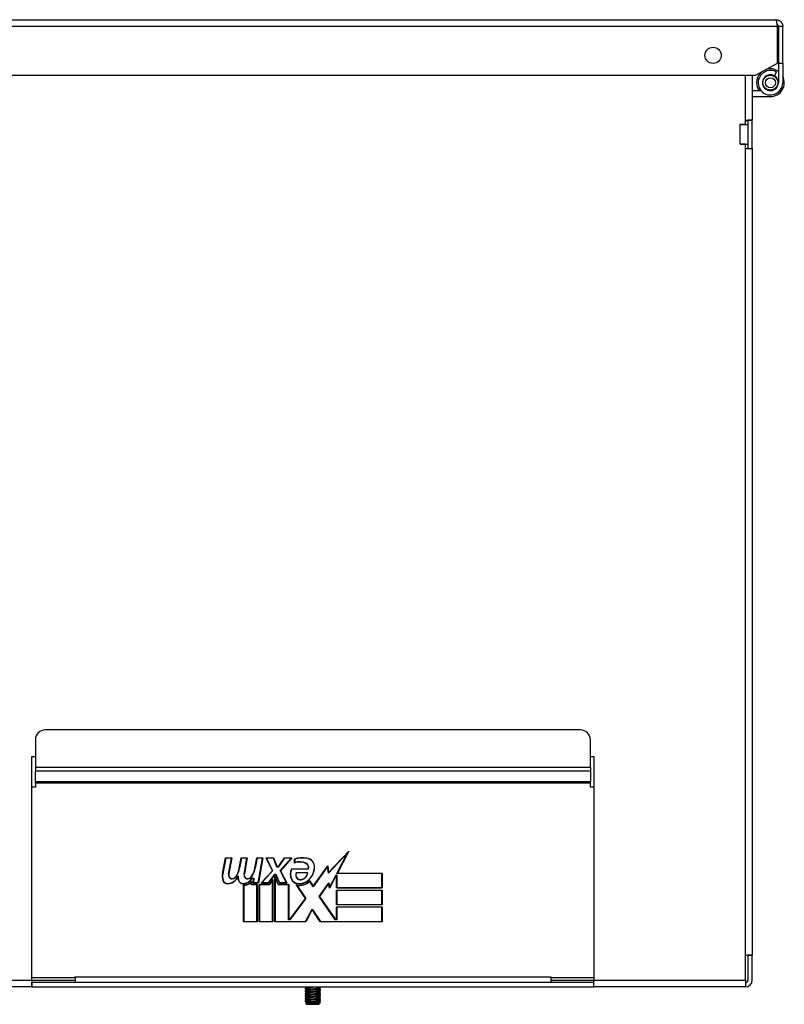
# Model space of a CAD drawing. Header units: inches. Extents: x 12 to 224, y 18 to 129.
# Tile 8 of 16: x 32.87 to 42.52, y 115.96 to 128.37. Entities that reach past the tile are written whole.
import ezdxf

# ---------------------------------------------------------------- set-up
doc = ezdxf.new("R2010")
doc.units = ezdxf.units.IN
doc.header["$MEASUREMENT"] = 0
doc.layers.add('Visible Edges(ANSI)', color=7, linetype='Continuous', lineweight=25)
doc.layers.add('Visible Tangent Edges(ANSI)', color=7, linetype='Continuous', lineweight=25)

msp = doc.modelspace()

# ---------------------------------------------------------------- linework, layer by layer
at = {"layer": 'Visible Edges(ANSI)'}
for p, q in [((27.145, 128.371), (42.409, 128.371)), ((42.43, 127.824), (42.43, 128.285)), ((42.44, 128.285), (42.44, 127.823)), ((42.495, 128.285), (42.44, 128.285)), ((42.495, 127.823), (42.495, 128.285)), ((42.153, 127.671), (42.43, 127.824)), ((42.44, 127.823), (42.44, 127.576)), ((42.44, 127.823), (42.495, 127.823)), ((42.495, 127.823), (42.495, 127.576)), ((27.27, 127.671), (42.153, 127.671)), ((42.026, 127.052), (42.026, 127.671)), ((42.112, 127.671), (42.112, 127.106)), ((42.39, 127.663), (42.418, 127.711)), ((42.206, 127.499), (42.189, 127.489)), ((42.112, 127.476), (42.222, 127.476)), ((42.112, 127.401), (42.34, 127.401)), ((41.959, 127.051), (41.959, 127.052)), ((41.959, 127.052), (42.026, 127.052)), ((41.959, 127.051), (41.959, 127.051)), ((41.959, 127.051), (42.057, 127.051)), ((42.026, 127.106), (42.112, 127.106)), ((42.026, 127.101), (42.057, 127.101)), ((42.057, 127.106), (42.057, 126.747)), ((42.057, 127.106), (42.057, 127.106)), ((42.112, 127.106), (42.057, 127.106)), ((42.112, 126.747), (42.112, 127.106)), ((42.112, 127.106), (42.112, 127.106)), ((42.026, 126.801), (41.959, 126.801)), ((41.959, 126.801), (41.959, 126.801)), ((41.959, 126.801), (41.959, 126.801)), ((41.959, 126.801), (42.057, 126.801)), ((42.026, 116.262), (42.026, 126.801)), ((42.026, 126.746), (42.112, 126.746)), ((42.057, 126.746), (42.057, 126.747)), ((42.057, 126.747), (42.112, 126.747)), ((42.112, 126.747), (42.112, 126.746)), ((42.112, 126.746), (42.112, 116.575)), ((39.944, 119.416), (33.194, 119.416)), ((33.069, 119.291), (33.069, 118.945)), ((40.069, 118.945), (40.069, 119.291)), ((33.025, 116.262), (33.025, 119.082)), ((33.025, 119.082), (33.069, 119.082)), ((40.069, 119.082), (40.112, 119.082)), ((40.112, 119.082), (40.112, 116.262)), ((33.069, 118.945), (33.069, 118.895)), ((40.069, 118.945), (40.069, 118.895)), ((33.069, 118.765), (33.069, 118.895)), ((40.069, 118.895), (40.069, 118.765)), ((33.069, 118.694), (33.025, 118.694)), ((33.069, 118.744), (33.069, 118.765)), ((33.069, 118.744), (33.069, 118.694)), ((40.069, 118.744), (40.069, 118.765)), ((40.069, 118.694), (40.069, 118.744)), ((40.112, 118.694), (40.069, 118.694)), ((37.008, 117.868), (36.765, 117.611)), ((36.767, 117.619), (37.023, 117.888)), ((36.872, 117.606), (37.008, 117.868)), ((37.023, 117.888), (36.878, 117.61)), ((35.429, 117.604), (35.468, 117.804)), ((35.471, 117.801), (35.433, 117.603)), ((35.468, 117.804), (35.545, 117.804)), ((35.541, 117.801), (35.471, 117.801)), ((35.506, 117.603), (35.541, 117.801)), ((35.545, 117.804), (35.51, 117.603)), ((35.641, 117.673), (35.664, 117.804)), ((35.667, 117.801), (35.644, 117.672)), ((35.664, 117.804), (35.741, 117.804)), ((35.737, 117.801), (35.667, 117.801)), ((35.702, 117.603), (35.737, 117.801)), ((35.741, 117.804), (35.706, 117.603)), ((35.839, 117.673), (35.862, 117.804)), ((35.865, 117.801), (35.842, 117.672)), ((35.862, 117.804), (35.939, 117.804)), ((35.935, 117.801), (35.865, 117.801)), ((35.88, 117.489), (35.935, 117.801)), ((35.939, 117.804), (35.883, 117.486)), ((35.979, 117.804), (36.074, 117.804)), ((36.058, 117.64), (35.979, 117.804)), ((36.071, 117.801), (35.985, 117.801)), ((35.985, 117.801), (36.062, 117.64)), ((36.115, 117.687), (36.071, 117.801)), ((36.074, 117.804), (36.117, 117.69)), ((36.117, 117.69), (36.131, 117.69)), ((36.131, 117.69), (36.21, 117.804)), ((36.212, 117.801), (36.133, 117.687)), ((36.157, 117.642), (36.297, 117.801)), ((36.305, 117.804), (36.161, 117.641)), ((36.21, 117.804), (36.305, 117.804)), ((36.297, 117.801), (36.212, 117.801)), ((36.336, 117.736), (36.336, 117.788)), ((36.34, 117.786), (36.34, 117.741)), ((36.572, 117.444), (36.756, 117.701)), ((36.753, 117.692), (36.572, 117.438)), ((36.765, 117.611), (36.753, 117.692)), ((36.756, 117.701), (36.767, 117.619)), ((35.916, 117.486), (36.058, 117.64)), ((36.062, 117.64), (35.924, 117.489)), ((36.01, 117.489), (36.088, 117.596)), ((36.089, 117.593), (36.012, 117.486)), ((36.088, 117.596), (36.104, 117.596)), ((36.102, 117.593), (36.089, 117.593)), ((36.089, 117.572), (36.133, 117.469)), ((36.089, 116.997), (36.089, 117.572)), ((36.147, 117.486), (36.102, 117.593)), ((36.104, 117.596), (36.149, 117.489)), ((36.133, 117.687), (36.115, 117.687)), ((36.236, 117.489), (36.157, 117.642)), ((36.161, 117.641), (36.242, 117.486)), ((36.298, 117.666), (36.511, 117.666)), ((36.514, 117.662), (36.3, 117.662)), ((36.36, 117.617), (36.506, 117.617)), ((36.502, 117.613), (36.362, 117.613)), ((36.865, 117.584), (36.779, 117.419)), ((36.78, 117.43), (36.862, 117.587)), ((36.862, 117.587), (36.872, 117.587)), ((36.868, 117.584), (36.865, 117.584)), ((36.868, 117.423), (36.868, 117.584)), ((37.44, 117.606), (36.872, 117.606)), ((36.872, 117.587), (36.872, 117.426)), ((36.878, 117.61), (37.444, 117.61)), ((37.44, 117.426), (37.44, 117.606)), ((37.444, 117.61), (37.444, 117.423)), ((35.694, 116.997), (35.694, 117.461)), ((35.697, 117.458), (35.697, 117.001)), ((35.792, 117.465), (35.794, 117.496)), ((35.864, 117.465), (35.792, 117.465)), ((35.799, 117.505), (35.795, 117.469)), ((35.795, 117.469), (35.867, 117.469)), ((35.802, 117.545), (35.825, 117.545)), ((35.821, 117.542), (35.804, 117.542)), ((35.816, 117.486), (35.821, 117.542)), ((35.883, 117.486), (35.816, 117.486)), ((35.825, 117.545), (35.82, 117.489)), ((35.82, 117.489), (35.88, 117.489)), ((35.864, 117.001), (35.864, 117.465)), ((35.867, 117.469), (35.867, 116.997)), ((35.892, 117.469), (36.021, 117.469)), ((35.892, 116.997), (35.892, 117.469)), ((36.023, 117.465), (35.895, 117.465)), ((35.895, 117.465), (35.895, 117.001)), ((36.012, 117.486), (35.916, 117.486)), ((35.924, 117.489), (36.01, 117.489)), ((36.021, 117.469), (36.065, 117.529)), ((36.061, 117.519), (36.023, 117.465)), ((36.061, 117.001), (36.061, 117.519)), ((36.065, 117.529), (36.065, 116.997)), ((36.131, 117.465), (36.093, 117.555)), ((36.093, 117.555), (36.093, 117.001)), ((36.261, 117.465), (36.131, 117.465)), ((36.133, 117.469), (36.264, 117.469)), ((36.242, 117.486), (36.147, 117.486)), ((36.149, 117.489), (36.236, 117.489)), ((36.261, 117.02), (36.261, 117.465)), ((36.264, 117.469), (36.264, 117.024)), ((36.478, 117.29), (36.357, 117.465)), ((36.365, 117.459), (36.482, 117.29)), ((36.572, 117.438), (36.531, 117.506)), ((36.532, 117.512), (36.572, 117.444)), ((36.649, 117.314), (36.769, 117.487)), ((36.768, 117.478), (36.653, 117.314)), ((36.779, 117.419), (36.768, 117.478)), ((36.769, 117.487), (36.78, 117.43)), ((37.444, 117.423), (36.868, 117.423)), ((36.868, 117.396), (37.444, 117.396)), ((36.868, 117.209), (36.868, 117.396)), ((36.872, 117.426), (37.44, 117.426)), ((37.44, 117.393), (36.872, 117.393)), ((36.872, 117.393), (36.872, 117.213)), ((37.44, 117.213), (37.44, 117.393)), ((37.444, 117.396), (37.444, 117.209)), ((36.279, 117.024), (36.478, 117.29)), ((36.482, 117.29), (36.28, 117.02)), ((36.851, 117.02), (36.649, 117.314)), ((36.653, 117.314), (36.853, 117.024)), ((37.444, 117.209), (36.868, 117.209)), ((36.872, 117.213), (37.44, 117.213)), ((36.478, 117.001), (36.56, 117.156)), ((36.561, 117.15), (36.48, 116.997)), ((36.56, 117.156), (36.665, 117.001)), ((36.663, 116.997), (36.561, 117.15)), ((36.868, 117.185), (37.444, 117.185)), ((36.868, 117.024), (36.868, 117.185)), ((37.44, 117.181), (36.872, 117.181)), ((36.872, 117.181), (36.872, 117.02)), ((37.44, 117.001), (37.44, 117.181)), ((37.444, 117.185), (37.444, 116.997)), ((35.867, 116.997), (35.694, 116.997)), ((35.697, 117.001), (35.864, 117.001)), ((36.065, 116.997), (35.892, 116.997)), ((35.895, 117.001), (36.061, 117.001)), ((36.48, 116.997), (36.089, 116.997)), ((36.093, 117.001), (36.478, 117.001)), ((36.28, 117.02), (36.261, 117.02)), ((36.264, 117.024), (36.279, 117.024)), ((37.444, 116.997), (36.663, 116.997)), ((36.665, 117.001), (37.44, 117.001)), ((36.872, 117.02), (36.851, 117.02)), ((36.853, 117.024), (36.868, 117.024)), ((42.026, 116.575), (42.112, 116.575)), ((42.057, 116.575), (42.057, 116.262)), ((42.057, 116.575), (42.057, 116.575)), ((42.112, 116.575), (42.057, 116.575)), ((42.112, 116.262), (42.112, 116.575)), ((42.112, 116.575), (42.112, 116.575)), ((33.025, 116.293), (33.568, 116.293)), ((33.025, 116.262), (33.025, 116.176)), ((33.025, 116.231), (33.025, 116.231)), ((33.025, 116.176), (33.025, 116.231)), ((40.112, 116.231), (33.025, 116.231)), ((33.568, 116.293), (33.568, 116.302)), ((33.568, 116.302), (33.569, 116.302)), ((33.569, 116.302), (33.569, 116.231)), ((39.569, 116.302), (39.57, 116.302)), ((39.569, 116.302), (39.569, 116.231)), ((39.57, 116.302), (39.57, 116.293)), ((39.57, 116.293), (40.112, 116.293)), ((40.112, 116.176), (40.112, 116.262)), ((40.112, 116.231), (40.112, 116.231)), ((40.112, 116.176), (40.112, 116.231)), ((42.026, 116.262), (42.026, 116.231)), ((42.026, 116.231), (42.026, 116.176)), ((33.025, 116.176), (21.2, 116.176)), ((33.025, 116.176), (33.025, 116.176)), ((33.025, 116.176), (40.112, 116.176)), ((36.477, 116.16), (36.486, 116.169)), ((36.477, 116.148), (36.477, 116.16)), ((36.477, 116.128), (36.486, 116.138)), ((36.477, 116.117), (36.477, 116.128)), ((36.477, 116.097), (36.486, 116.106)), ((36.477, 116.085), (36.477, 116.097)), ((36.486, 116.137), (36.478, 116.146)), ((36.486, 116.106), (36.478, 116.114)), ((36.486, 116.074), (36.478, 116.083)), ((36.486, 116.169), (36.479, 116.176)), ((36.661, 116.162), (36.651, 116.153)), ((36.661, 116.131), (36.651, 116.121)), ((36.661, 116.099), (36.651, 116.09)), ((36.652, 116.153), (36.66, 116.145)), ((36.652, 116.122), (36.66, 116.114)), ((36.652, 116.09), (36.66, 116.082)), ((36.661, 116.163), (36.661, 116.174)), ((36.661, 116.131), (36.661, 116.143)), ((36.661, 116.1), (36.661, 116.111)), ((36.661, 116.068), (36.661, 116.08)), ((42.026, 116.176), (40.112, 116.176)), ((40.112, 116.176), (40.112, 116.176)), ((36.477, 116.065), (36.486, 116.075)), ((36.477, 116.054), (36.477, 116.065)), ((36.477, 116.034), (36.486, 116.043)), ((36.477, 116.022), (36.477, 116.034)), ((36.477, 116.002), (36.486, 116.012)), ((36.477, 115.991), (36.477, 116.002)), ((36.486, 116.043), (36.478, 116.051)), ((36.486, 116.011), (36.478, 116.02)), ((36.486, 115.98), (36.478, 115.988)), ((36.48, 115.973), (36.486, 115.98)), ((36.496, 115.956), (36.48, 115.973)), ((36.498, 115.956), (36.496, 115.956)), ((36.512, 115.956), (36.498, 115.956)), ((36.626, 115.956), (36.512, 115.956)), ((36.522, 115.976), (36.639, 115.976)), ((36.64, 115.956), (36.626, 115.956)), ((36.639, 115.976), (36.66, 115.976)), ((36.641, 115.956), (36.64, 115.956)), ((36.641, 115.956), (36.661, 115.976)), ((36.661, 116.068), (36.651, 116.058)), ((36.661, 116.036), (36.651, 116.027)), ((36.661, 116.005), (36.651, 115.995)), ((36.652, 116.059), (36.66, 116.051)), ((36.652, 116.027), (36.66, 116.019)), ((36.652, 115.996), (36.66, 115.988)), ((36.66, 115.976), (36.661, 115.976)), ((36.661, 116.037), (36.661, 116.048)), ((36.661, 116.005), (36.661, 116.017)), ((36.661, 115.976), (36.661, 115.985))]:
    msp.add_line(p, q, dxfattribs=at)
at = {"layer": 'Visible Edges(ANSI)', "flags": 128}
for points in [[(42.43, 128.285), (42.43, 128.29), (42.429, 128.296), (42.428, 128.302), (42.427, 128.307), (42.426, 128.312), (42.425, 128.318), (42.424, 128.323), (42.423, 128.328), (42.423, 128.333), (42.422, 128.337), (42.421, 128.342), (42.42, 128.346), (42.419, 128.349), (42.418, 128.353), (42.417, 128.356), (42.416, 128.359), (42.416, 128.362), (42.415, 128.364), (42.414, 128.366), (42.413, 128.368), (42.412, 128.369), (42.411, 128.37), (42.41, 128.371), (42.409, 128.371)], [(42.409, 128.371), (42.415, 128.371), (42.421, 128.37), (42.426, 128.369), (42.432, 128.368), (42.437, 128.366), (42.442, 128.364), (42.447, 128.362), (42.452, 128.359), (42.457, 128.356), (42.462, 128.353), (42.466, 128.35), (42.47, 128.346), (42.474, 128.342), (42.478, 128.337), (42.481, 128.333), (42.484, 128.328), (42.487, 128.323), (42.489, 128.318), (42.491, 128.313), (42.492, 128.307), (42.494, 128.302), (42.495, 128.296), (42.495, 128.29), (42.495, 128.285)], [(42.44, 128.285), (42.44, 128.286), (42.44, 128.287), (42.44, 128.289), (42.44, 128.29), (42.44, 128.291), (42.439, 128.292), (42.439, 128.294), (42.439, 128.295), (42.438, 128.296), (42.438, 128.297), (42.437, 128.299), (42.437, 128.3), (42.436, 128.301), (42.435, 128.302), (42.435, 128.303), (42.434, 128.304), (42.433, 128.305), (42.432, 128.306), (42.431, 128.307), (42.43, 128.308), (42.429, 128.309), (42.428, 128.309), (42.427, 128.31), (42.426, 128.311)], [(36.478, 116.158), (36.478, 116.158), (36.478, 116.158), (36.478, 116.158), (36.478, 116.159), (36.478, 116.159), (36.477, 116.159), (36.477, 116.159), (36.477, 116.159), (36.477, 116.159), (36.477, 116.159), (36.477, 116.159), (36.477, 116.159), (36.477, 116.159), (36.477, 116.159), (36.477, 116.159), (36.477, 116.159), (36.477, 116.159), (36.477, 116.159), (36.477, 116.16), (36.477, 116.16), (36.477, 116.16), (36.477, 116.16), (36.477, 116.16), (36.477, 116.16)], [(36.478, 116.146), (36.478, 116.146), (36.478, 116.146), (36.477, 116.146), (36.477, 116.146), (36.477, 116.147), (36.477, 116.147), (36.477, 116.147), (36.477, 116.147), (36.477, 116.148), (36.477, 116.148), (36.477, 116.148), (36.477, 116.148), (36.477, 116.149), (36.477, 116.149), (36.477, 116.149), (36.477, 116.149), (36.477, 116.149), (36.477, 116.15), (36.477, 116.15), (36.477, 116.15), (36.478, 116.15), (36.478, 116.151), (36.478, 116.151), (36.478, 116.151)], [(36.478, 116.127), (36.478, 116.127), (36.478, 116.127), (36.478, 116.127), (36.478, 116.127), (36.478, 116.127), (36.477, 116.127), (36.477, 116.127), (36.477, 116.127), (36.477, 116.127), (36.477, 116.127), (36.477, 116.128), (36.477, 116.128), (36.477, 116.128), (36.477, 116.128), (36.477, 116.128), (36.477, 116.128), (36.477, 116.128), (36.477, 116.128), (36.477, 116.128), (36.477, 116.128), (36.477, 116.128), (36.477, 116.128), (36.477, 116.128), (36.477, 116.128)], [(36.478, 116.114), (36.478, 116.114), (36.478, 116.115), (36.477, 116.115), (36.477, 116.115), (36.477, 116.115), (36.477, 116.115), (36.477, 116.116), (36.477, 116.116), (36.477, 116.116), (36.477, 116.116), (36.477, 116.117), (36.477, 116.117), (36.477, 116.117), (36.477, 116.117), (36.477, 116.117), (36.477, 116.118), (36.477, 116.118), (36.477, 116.118), (36.477, 116.118), (36.477, 116.119), (36.478, 116.119), (36.478, 116.119), (36.478, 116.12), (36.478, 116.12)], [(36.478, 116.095), (36.478, 116.095), (36.478, 116.095), (36.478, 116.095), (36.478, 116.096), (36.478, 116.096), (36.477, 116.096), (36.477, 116.096), (36.477, 116.096), (36.477, 116.096), (36.477, 116.096), (36.477, 116.096), (36.477, 116.096), (36.477, 116.096), (36.477, 116.096), (36.477, 116.096), (36.477, 116.096), (36.477, 116.096), (36.477, 116.096), (36.477, 116.097), (36.477, 116.097), (36.477, 116.097), (36.477, 116.097), (36.477, 116.097), (36.477, 116.097)], [(36.478, 116.083), (36.478, 116.083), (36.478, 116.083), (36.477, 116.083), (36.477, 116.084), (36.477, 116.084), (36.477, 116.084), (36.477, 116.084), (36.477, 116.084), (36.477, 116.085), (36.477, 116.085), (36.477, 116.085), (36.477, 116.085), (36.477, 116.086), (36.477, 116.086), (36.477, 116.086), (36.477, 116.086), (36.477, 116.086), (36.477, 116.087), (36.477, 116.087), (36.477, 116.087), (36.478, 116.087), (36.478, 116.088), (36.478, 116.088), (36.478, 116.088)], [(36.499, 116.16), (36.498, 116.16), (36.496, 116.16), (36.495, 116.16), (36.494, 116.159), (36.493, 116.159), (36.492, 116.159), (36.49, 116.159), (36.489, 116.158), (36.488, 116.158), (36.487, 116.158), (36.486, 116.158), (36.485, 116.158), (36.485, 116.158), (36.484, 116.158), (36.483, 116.158), (36.482, 116.158), (36.482, 116.158), (36.481, 116.158), (36.48, 116.158), (36.48, 116.158), (36.479, 116.158), (36.479, 116.158), (36.479, 116.158), (36.478, 116.158)], [(36.478, 116.151), (36.479, 116.152), (36.479, 116.152), (36.479, 116.152), (36.48, 116.152), (36.48, 116.153), (36.481, 116.153), (36.481, 116.153), (36.482, 116.153), (36.483, 116.153), (36.484, 116.154), (36.484, 116.154), (36.485, 116.154), (36.486, 116.154), (36.487, 116.154), (36.488, 116.154), (36.489, 116.154), (36.49, 116.154), (36.492, 116.154), (36.493, 116.154), (36.494, 116.154), (36.495, 116.154), (36.496, 116.154), (36.498, 116.154), (36.499, 116.153)], [(36.499, 116.129), (36.498, 116.129), (36.496, 116.128), (36.495, 116.128), (36.494, 116.128), (36.493, 116.127), (36.492, 116.127), (36.49, 116.127), (36.489, 116.127), (36.488, 116.127), (36.487, 116.127), (36.486, 116.126), (36.485, 116.126), (36.485, 116.126), (36.484, 116.126), (36.483, 116.126), (36.482, 116.126), (36.482, 116.126), (36.481, 116.126), (36.48, 116.126), (36.48, 116.126), (36.479, 116.126), (36.479, 116.126), (36.479, 116.127), (36.478, 116.127)], [(36.478, 116.12), (36.479, 116.12), (36.479, 116.12), (36.479, 116.121), (36.48, 116.121), (36.48, 116.121), (36.481, 116.121), (36.481, 116.122), (36.482, 116.122), (36.483, 116.122), (36.484, 116.122), (36.484, 116.122), (36.485, 116.122), (36.486, 116.122), (36.487, 116.123), (36.488, 116.123), (36.489, 116.123), (36.49, 116.123), (36.492, 116.123), (36.493, 116.123), (36.494, 116.122), (36.495, 116.122), (36.496, 116.122), (36.498, 116.122), (36.499, 116.122)], [(36.499, 116.097), (36.498, 116.097), (36.496, 116.097), (36.495, 116.097), (36.494, 116.096), (36.493, 116.096), (36.492, 116.096), (36.49, 116.096), (36.489, 116.095), (36.488, 116.095), (36.487, 116.095), (36.486, 116.095), (36.485, 116.095), (36.485, 116.095), (36.484, 116.095), (36.483, 116.095), (36.482, 116.095), (36.482, 116.095), (36.481, 116.095), (36.48, 116.095), (36.48, 116.095), (36.479, 116.095), (36.479, 116.095), (36.479, 116.095), (36.478, 116.095)], [(36.478, 116.088), (36.479, 116.089), (36.479, 116.089), (36.479, 116.089), (36.48, 116.089), (36.48, 116.09), (36.481, 116.09), (36.481, 116.09), (36.482, 116.09), (36.483, 116.091), (36.484, 116.091), (36.484, 116.091), (36.485, 116.091), (36.486, 116.091), (36.487, 116.091), (36.488, 116.091), (36.489, 116.091), (36.49, 116.091), (36.492, 116.091), (36.493, 116.091), (36.494, 116.091), (36.495, 116.091), (36.496, 116.091), (36.498, 116.091), (36.499, 116.091)], [(36.486, 116.169), (36.487, 116.17), (36.488, 116.17), (36.489, 116.17), (36.49, 116.17), (36.491, 116.171), (36.493, 116.171), (36.495, 116.171), (36.498, 116.172), (36.5, 116.172), (36.503, 116.172), (36.506, 116.173), (36.509, 116.173), (36.513, 116.173), (36.516, 116.173), (36.52, 116.174), (36.524, 116.174), (36.528, 116.174), (36.533, 116.175), (36.537, 116.175), (36.542, 116.175), (36.546, 116.175), (36.551, 116.176), (36.556, 116.176), (36.56, 116.176)], [(36.486, 116.138), (36.488, 116.138), (36.49, 116.139), (36.494, 116.14), (36.499, 116.14), (36.505, 116.141), (36.512, 116.142), (36.52, 116.142), (36.529, 116.143), (36.538, 116.143), (36.548, 116.144), (36.559, 116.145), (36.569, 116.145), (36.579, 116.146), (36.589, 116.147), (36.599, 116.147), (36.609, 116.148), (36.618, 116.149), (36.626, 116.149), (36.633, 116.15), (36.639, 116.15), (36.644, 116.151), (36.647, 116.152), (36.65, 116.152), (36.651, 116.153)], [(36.486, 116.106), (36.488, 116.107), (36.49, 116.108), (36.494, 116.108), (36.499, 116.109), (36.505, 116.109), (36.512, 116.11), (36.52, 116.111), (36.529, 116.111), (36.538, 116.112), (36.548, 116.113), (36.559, 116.113), (36.569, 116.114), (36.579, 116.114), (36.589, 116.115), (36.599, 116.116), (36.609, 116.116), (36.618, 116.117), (36.626, 116.118), (36.633, 116.118), (36.639, 116.119), (36.644, 116.12), (36.647, 116.12), (36.65, 116.121), (36.651, 116.121)], [(36.487, 116.075), (36.488, 116.075), (36.49, 116.076), (36.494, 116.077), (36.499, 116.077), (36.505, 116.078), (36.512, 116.079), (36.52, 116.079), (36.529, 116.08), (36.538, 116.08), (36.548, 116.081), (36.559, 116.082), (36.569, 116.082), (36.579, 116.083), (36.59, 116.084), (36.599, 116.084), (36.609, 116.085), (36.617, 116.086), (36.625, 116.086), (36.633, 116.087), (36.639, 116.087), (36.644, 116.088), (36.648, 116.089), (36.65, 116.089), (36.651, 116.09)], [(36.639, 116.169), (36.634, 116.169), (36.628, 116.17), (36.623, 116.17), (36.617, 116.17), (36.612, 116.171), (36.606, 116.171), (36.6, 116.171), (36.594, 116.171), (36.587, 116.171), (36.581, 116.171), (36.575, 116.171), (36.569, 116.17), (36.562, 116.17), (36.556, 116.169), (36.55, 116.169), (36.544, 116.168), (36.538, 116.167), (36.532, 116.167), (36.526, 116.166), (36.52, 116.165), (36.515, 116.164), (36.509, 116.163), (36.504, 116.162), (36.499, 116.16)], [(36.499, 116.153), (36.504, 116.153), (36.509, 116.153), (36.515, 116.152), (36.52, 116.152), (36.526, 116.152), (36.532, 116.151), (36.538, 116.151), (36.544, 116.151), (36.55, 116.151), (36.557, 116.151), (36.563, 116.152), (36.569, 116.152), (36.576, 116.152), (36.582, 116.153), (36.588, 116.153), (36.594, 116.154), (36.6, 116.155), (36.606, 116.156), (36.612, 116.156), (36.618, 116.157), (36.623, 116.158), (36.629, 116.159), (36.634, 116.161), (36.639, 116.162)], [(36.639, 116.137), (36.634, 116.138), (36.628, 116.138), (36.623, 116.139), (36.617, 116.139), (36.612, 116.139), (36.606, 116.139), (36.6, 116.139), (36.594, 116.139), (36.587, 116.139), (36.581, 116.139), (36.575, 116.139), (36.569, 116.139), (36.562, 116.138), (36.556, 116.138), (36.55, 116.137), (36.544, 116.137), (36.538, 116.136), (36.532, 116.135), (36.526, 116.134), (36.52, 116.133), (36.515, 116.132), (36.509, 116.131), (36.504, 116.13), (36.499, 116.129)], [(36.499, 116.122), (36.504, 116.121), (36.509, 116.121), (36.515, 116.121), (36.52, 116.12), (36.526, 116.12), (36.532, 116.12), (36.538, 116.12), (36.544, 116.12), (36.55, 116.12), (36.557, 116.12), (36.563, 116.12), (36.569, 116.121), (36.576, 116.121), (36.582, 116.121), (36.588, 116.122), (36.594, 116.123), (36.6, 116.123), (36.606, 116.124), (36.612, 116.125), (36.618, 116.126), (36.623, 116.127), (36.629, 116.128), (36.634, 116.129), (36.639, 116.13)], [(36.639, 116.106), (36.634, 116.106), (36.628, 116.107), (36.623, 116.107), (36.617, 116.107), (36.612, 116.108), (36.606, 116.108), (36.6, 116.108), (36.594, 116.108), (36.587, 116.108), (36.581, 116.108), (36.575, 116.108), (36.569, 116.107), (36.562, 116.107), (36.556, 116.106), (36.55, 116.106), (36.544, 116.105), (36.538, 116.104), (36.532, 116.104), (36.526, 116.103), (36.52, 116.102), (36.515, 116.101), (36.509, 116.1), (36.504, 116.099), (36.499, 116.097)], [(36.499, 116.091), (36.504, 116.09), (36.509, 116.09), (36.515, 116.089), (36.52, 116.089), (36.526, 116.089), (36.532, 116.088), (36.538, 116.088), (36.544, 116.088), (36.55, 116.088), (36.557, 116.088), (36.563, 116.089), (36.569, 116.089), (36.576, 116.089), (36.582, 116.09), (36.588, 116.09), (36.594, 116.091), (36.6, 116.092), (36.606, 116.093), (36.612, 116.094), (36.618, 116.094), (36.623, 116.095), (36.629, 116.096), (36.634, 116.098), (36.639, 116.099)], [(36.639, 116.074), (36.634, 116.075), (36.628, 116.075), (36.623, 116.076), (36.617, 116.076), (36.612, 116.076), (36.606, 116.076), (36.6, 116.076), (36.594, 116.076), (36.587, 116.076), (36.581, 116.076), (36.575, 116.076), (36.569, 116.076), (36.562, 116.075), (36.556, 116.075), (36.55, 116.074), (36.544, 116.074), (36.538, 116.073), (36.532, 116.072), (36.526, 116.071), (36.52, 116.07), (36.515, 116.069), (36.509, 116.068), (36.504, 116.067), (36.499, 116.066)], [(36.66, 116.171), (36.659, 116.171), (36.659, 116.17), (36.659, 116.17), (36.658, 116.17), (36.658, 116.169), (36.657, 116.169), (36.656, 116.169), (36.656, 116.169), (36.655, 116.169), (36.654, 116.169), (36.653, 116.168), (36.652, 116.168), (36.652, 116.168), (36.651, 116.168), (36.65, 116.168), (36.649, 116.168), (36.647, 116.168), (36.646, 116.168), (36.645, 116.168), (36.644, 116.168), (36.643, 116.168), (36.641, 116.168), (36.64, 116.169), (36.639, 116.169)], [(36.639, 116.162), (36.64, 116.162), (36.641, 116.162), (36.643, 116.163), (36.644, 116.163), (36.645, 116.163), (36.646, 116.163), (36.647, 116.164), (36.648, 116.164), (36.65, 116.164), (36.651, 116.164), (36.651, 116.164), (36.652, 116.164), (36.653, 116.164), (36.654, 116.165), (36.655, 116.165), (36.656, 116.165), (36.656, 116.165), (36.657, 116.165), (36.657, 116.165), (36.658, 116.164), (36.658, 116.164), (36.659, 116.164), (36.659, 116.164), (36.66, 116.164)], [(36.66, 116.139), (36.659, 116.139), (36.659, 116.139), (36.659, 116.139), (36.658, 116.138), (36.658, 116.138), (36.657, 116.138), (36.656, 116.138), (36.656, 116.137), (36.655, 116.137), (36.654, 116.137), (36.653, 116.137), (36.652, 116.137), (36.652, 116.137), (36.651, 116.137), (36.65, 116.137), (36.649, 116.137), (36.647, 116.137), (36.646, 116.137), (36.645, 116.137), (36.644, 116.137), (36.643, 116.137), (36.641, 116.137), (36.64, 116.137), (36.639, 116.137)], [(36.639, 116.13), (36.64, 116.131), (36.641, 116.131), (36.643, 116.131), (36.644, 116.131), (36.645, 116.132), (36.646, 116.132), (36.647, 116.132), (36.648, 116.132), (36.65, 116.133), (36.651, 116.133), (36.651, 116.133), (36.652, 116.133), (36.653, 116.133), (36.654, 116.133), (36.655, 116.133), (36.656, 116.133), (36.656, 116.133), (36.657, 116.133), (36.657, 116.133), (36.658, 116.133), (36.658, 116.133), (36.659, 116.133), (36.659, 116.133), (36.66, 116.133)], [(36.66, 116.108), (36.659, 116.108), (36.659, 116.107), (36.659, 116.107), (36.658, 116.107), (36.658, 116.106), (36.657, 116.106), (36.656, 116.106), (36.656, 116.106), (36.655, 116.106), (36.654, 116.106), (36.653, 116.105), (36.652, 116.105), (36.652, 116.105), (36.651, 116.105), (36.65, 116.105), (36.649, 116.105), (36.647, 116.105), (36.646, 116.105), (36.645, 116.105), (36.644, 116.105), (36.643, 116.105), (36.641, 116.105), (36.64, 116.106), (36.639, 116.106)], [(36.639, 116.099), (36.64, 116.099), (36.641, 116.099), (36.643, 116.1), (36.644, 116.1), (36.645, 116.1), (36.646, 116.1), (36.647, 116.101), (36.648, 116.101), (36.65, 116.101), (36.651, 116.101), (36.651, 116.101), (36.652, 116.101), (36.653, 116.101), (36.654, 116.102), (36.655, 116.102), (36.656, 116.102), (36.656, 116.102), (36.657, 116.102), (36.657, 116.102), (36.658, 116.101), (36.658, 116.101), (36.659, 116.101), (36.659, 116.101), (36.66, 116.101)], [(36.66, 116.076), (36.659, 116.076), (36.659, 116.076), (36.659, 116.076), (36.658, 116.075), (36.658, 116.075), (36.657, 116.075), (36.656, 116.075), (36.656, 116.074), (36.655, 116.074), (36.654, 116.074), (36.653, 116.074), (36.652, 116.074), (36.652, 116.074), (36.651, 116.074), (36.65, 116.074), (36.649, 116.074), (36.647, 116.074), (36.646, 116.074), (36.645, 116.074), (36.644, 116.074), (36.643, 116.074), (36.641, 116.074), (36.64, 116.074), (36.639, 116.074)], [(36.66, 116.176), (36.66, 116.176), (36.66, 116.176), (36.661, 116.176), (36.661, 116.176), (36.661, 116.175), (36.661, 116.175), (36.661, 116.175), (36.661, 116.175), (36.661, 116.174), (36.661, 116.174), (36.661, 116.174), (36.661, 116.174), (36.661, 116.174), (36.661, 116.173), (36.661, 116.173), (36.661, 116.173), (36.661, 116.173), (36.661, 116.172), (36.66, 116.172), (36.66, 116.172), (36.66, 116.172), (36.66, 116.171), (36.66, 116.171), (36.66, 116.171)], [(36.66, 116.164), (36.66, 116.164), (36.66, 116.164), (36.66, 116.164), (36.66, 116.164), (36.66, 116.164), (36.66, 116.164), (36.66, 116.163), (36.661, 116.163), (36.661, 116.163), (36.661, 116.163), (36.661, 116.163), (36.661, 116.163), (36.661, 116.163), (36.661, 116.163), (36.661, 116.163), (36.661, 116.163), (36.661, 116.163), (36.661, 116.163), (36.661, 116.163), (36.661, 116.163), (36.661, 116.163), (36.661, 116.162), (36.661, 116.162), (36.661, 116.162)], [(36.66, 116.145), (36.66, 116.145), (36.66, 116.145), (36.66, 116.144), (36.661, 116.144), (36.661, 116.144), (36.661, 116.144), (36.661, 116.144), (36.661, 116.143), (36.661, 116.143), (36.661, 116.143), (36.661, 116.143), (36.661, 116.142), (36.661, 116.142), (36.661, 116.142), (36.661, 116.142), (36.661, 116.141), (36.661, 116.141), (36.661, 116.141), (36.66, 116.141), (36.66, 116.14), (36.66, 116.14), (36.66, 116.14), (36.66, 116.14), (36.66, 116.139)], [(36.66, 116.133), (36.66, 116.132), (36.66, 116.132), (36.66, 116.132), (36.66, 116.132), (36.66, 116.132), (36.66, 116.132), (36.66, 116.132), (36.661, 116.132), (36.661, 116.132), (36.661, 116.132), (36.661, 116.132), (36.661, 116.132), (36.661, 116.132), (36.661, 116.131), (36.661, 116.131), (36.661, 116.131), (36.661, 116.131), (36.661, 116.131), (36.661, 116.131), (36.661, 116.131), (36.661, 116.131), (36.661, 116.131), (36.661, 116.131), (36.661, 116.131)], [(36.66, 116.114), (36.66, 116.113), (36.66, 116.113), (36.66, 116.113), (36.661, 116.113), (36.661, 116.113), (36.661, 116.112), (36.661, 116.112), (36.661, 116.112), (36.661, 116.112), (36.661, 116.111), (36.661, 116.111), (36.661, 116.111), (36.661, 116.111), (36.661, 116.11), (36.661, 116.11), (36.661, 116.11), (36.661, 116.11), (36.661, 116.109), (36.66, 116.109), (36.66, 116.109), (36.66, 116.109), (36.66, 116.108), (36.66, 116.108), (36.66, 116.108)], [(36.66, 116.101), (36.66, 116.101), (36.66, 116.101), (36.66, 116.101), (36.66, 116.101), (36.66, 116.101), (36.66, 116.101), (36.66, 116.1), (36.661, 116.1), (36.661, 116.1), (36.661, 116.1), (36.661, 116.1), (36.661, 116.1), (36.661, 116.1), (36.661, 116.1), (36.661, 116.1), (36.661, 116.1), (36.661, 116.1), (36.661, 116.1), (36.661, 116.1), (36.661, 116.1), (36.661, 116.1), (36.661, 116.099), (36.661, 116.099), (36.661, 116.099)], [(36.66, 116.082), (36.66, 116.082), (36.66, 116.082), (36.66, 116.081), (36.661, 116.081), (36.661, 116.081), (36.661, 116.081), (36.661, 116.081), (36.661, 116.08), (36.661, 116.08), (36.661, 116.08), (36.661, 116.08), (36.661, 116.079), (36.661, 116.079), (36.661, 116.079), (36.661, 116.079), (36.661, 116.078), (36.661, 116.078), (36.661, 116.078), (36.66, 116.078), (36.66, 116.077), (36.66, 116.077), (36.66, 116.077), (36.66, 116.077), (36.66, 116.076)], [(36.478, 116.064), (36.478, 116.064), (36.478, 116.064), (36.478, 116.064), (36.478, 116.064), (36.478, 116.064), (36.477, 116.064), (36.477, 116.064), (36.477, 116.064), (36.477, 116.064), (36.477, 116.064), (36.477, 116.065), (36.477, 116.065), (36.477, 116.065), (36.477, 116.065), (36.477, 116.065), (36.477, 116.065), (36.477, 116.065), (36.477, 116.065), (36.477, 116.065), (36.477, 116.065), (36.477, 116.065), (36.477, 116.065), (36.477, 116.065), (36.477, 116.065)], [(36.478, 116.051), (36.478, 116.051), (36.478, 116.052), (36.477, 116.052), (36.477, 116.052), (36.477, 116.052), (36.477, 116.052), (36.477, 116.053), (36.477, 116.053), (36.477, 116.053), (36.477, 116.053), (36.477, 116.054), (36.477, 116.054), (36.477, 116.054), (36.477, 116.054), (36.477, 116.054), (36.477, 116.055), (36.477, 116.055), (36.477, 116.055), (36.477, 116.055), (36.477, 116.056), (36.478, 116.056), (36.478, 116.056), (36.478, 116.057), (36.478, 116.057)], [(36.478, 116.032), (36.478, 116.032), (36.478, 116.032), (36.478, 116.032), (36.478, 116.033), (36.478, 116.033), (36.477, 116.033), (36.477, 116.033), (36.477, 116.033), (36.477, 116.033), (36.477, 116.033), (36.477, 116.033), (36.477, 116.033), (36.477, 116.033), (36.477, 116.033), (36.477, 116.033), (36.477, 116.033), (36.477, 116.033), (36.477, 116.034), (36.477, 116.034), (36.477, 116.034), (36.477, 116.034), (36.477, 116.034), (36.477, 116.034), (36.477, 116.034)], [(36.478, 116.02), (36.478, 116.02), (36.478, 116.02), (36.477, 116.02), (36.477, 116.021), (36.477, 116.021), (36.477, 116.021), (36.477, 116.021), (36.477, 116.021), (36.477, 116.022), (36.477, 116.022), (36.477, 116.022), (36.477, 116.022), (36.477, 116.023), (36.477, 116.023), (36.477, 116.023), (36.477, 116.023), (36.477, 116.023), (36.477, 116.024), (36.477, 116.024), (36.477, 116.024), (36.478, 116.025), (36.478, 116.025), (36.478, 116.025), (36.478, 116.025)], [(36.478, 116.001), (36.478, 116.001), (36.478, 116.001), (36.478, 116.001), (36.478, 116.001), (36.478, 116.001), (36.477, 116.001), (36.477, 116.001), (36.477, 116.001), (36.477, 116.001), (36.477, 116.001), (36.477, 116.002), (36.477, 116.002), (36.477, 116.002), (36.477, 116.002), (36.477, 116.002), (36.477, 116.002), (36.477, 116.002), (36.477, 116.002), (36.477, 116.002), (36.477, 116.002), (36.477, 116.002), (36.477, 116.002), (36.477, 116.002), (36.477, 116.002)], [(36.478, 115.988), (36.478, 115.988), (36.478, 115.989), (36.477, 115.989), (36.477, 115.989), (36.477, 115.989), (36.477, 115.989), (36.477, 115.99), (36.477, 115.99), (36.477, 115.99), (36.477, 115.99), (36.477, 115.991), (36.477, 115.991), (36.477, 115.991), (36.477, 115.991), (36.477, 115.992), (36.477, 115.992), (36.477, 115.992), (36.477, 115.992), (36.477, 115.992), (36.477, 115.993), (36.478, 115.993), (36.478, 115.993), (36.478, 115.994), (36.478, 115.994)], [(36.499, 116.066), (36.498, 116.066), (36.496, 116.065), (36.495, 116.065), (36.494, 116.065), (36.493, 116.064), (36.492, 116.064), (36.49, 116.064), (36.489, 116.064), (36.488, 116.064), (36.487, 116.064), (36.486, 116.063), (36.485, 116.063), (36.485, 116.063), (36.484, 116.063), (36.483, 116.063), (36.482, 116.063), (36.482, 116.063), (36.481, 116.063), (36.48, 116.063), (36.48, 116.063), (36.479, 116.063), (36.479, 116.063), (36.479, 116.064), (36.478, 116.064)], [(36.478, 116.057), (36.479, 116.057), (36.479, 116.057), (36.479, 116.058), (36.48, 116.058), (36.48, 116.058), (36.481, 116.058), (36.481, 116.059), (36.482, 116.059), (36.483, 116.059), (36.484, 116.059), (36.484, 116.059), (36.485, 116.059), (36.486, 116.059), (36.487, 116.06), (36.488, 116.06), (36.489, 116.06), (36.49, 116.06), (36.492, 116.06), (36.493, 116.06), (36.494, 116.059), (36.495, 116.059), (36.496, 116.059), (36.498, 116.059), (36.499, 116.059)], [(36.499, 116.034), (36.498, 116.034), (36.496, 116.034), (36.495, 116.034), (36.494, 116.033), (36.493, 116.033), (36.492, 116.033), (36.49, 116.033), (36.489, 116.032), (36.488, 116.032), (36.487, 116.032), (36.486, 116.032), (36.485, 116.032), (36.485, 116.032), (36.484, 116.032), (36.483, 116.032), (36.482, 116.032), (36.482, 116.032), (36.481, 116.032), (36.48, 116.032), (36.48, 116.032), (36.479, 116.032), (36.479, 116.032), (36.479, 116.032), (36.478, 116.032)], [(36.478, 116.025), (36.479, 116.026), (36.479, 116.026), (36.479, 116.026), (36.48, 116.026), (36.48, 116.027), (36.481, 116.027), (36.481, 116.027), (36.482, 116.027), (36.483, 116.028), (36.484, 116.028), (36.484, 116.028), (36.485, 116.028), (36.486, 116.028), (36.487, 116.028), (36.488, 116.028), (36.489, 116.028), (36.49, 116.028), (36.492, 116.028), (36.493, 116.028), (36.494, 116.028), (36.495, 116.028), (36.496, 116.028), (36.498, 116.028), (36.499, 116.028)], [(36.499, 116.003), (36.498, 116.003), (36.496, 116.002), (36.495, 116.002), (36.494, 116.002), (36.493, 116.002), (36.492, 116.001), (36.49, 116.001), (36.489, 116.001), (36.488, 116.001), (36.487, 116.001), (36.486, 116), (36.485, 116), (36.485, 116), (36.484, 116), (36.483, 116), (36.482, 116), (36.482, 116), (36.481, 116), (36.48, 116), (36.48, 116), (36.479, 116), (36.479, 116), (36.479, 116.001), (36.478, 116.001)], [(36.478, 115.994), (36.479, 115.994), (36.479, 115.994), (36.479, 115.995), (36.48, 115.995), (36.48, 115.995), (36.481, 115.995), (36.481, 115.996), (36.482, 115.996), (36.483, 115.996), (36.484, 115.996), (36.484, 115.996), (36.485, 115.996), (36.486, 115.996), (36.487, 115.997), (36.488, 115.997), (36.489, 115.997), (36.49, 115.997), (36.492, 115.997), (36.493, 115.997), (36.494, 115.996), (36.495, 115.996), (36.496, 115.996), (36.498, 115.996), (36.499, 115.996)], [(36.482, 115.973), (36.481, 115.973), (36.481, 115.973), (36.481, 115.973), (36.481, 115.973), (36.481, 115.973), (36.481, 115.973), (36.48, 115.973), (36.48, 115.973), (36.48, 115.973), (36.48, 115.973), (36.48, 115.973), (36.48, 115.973), (36.48, 115.973), (36.48, 115.973), (36.48, 115.973), (36.48, 115.973), (36.48, 115.973), (36.48, 115.973), (36.48, 115.973), (36.48, 115.973), (36.48, 115.973), (36.48, 115.973), (36.48, 115.973), (36.48, 115.973)], [(36.501, 115.974), (36.499, 115.974), (36.498, 115.973), (36.497, 115.973), (36.496, 115.973), (36.495, 115.973), (36.494, 115.973), (36.493, 115.973), (36.492, 115.973), (36.491, 115.973), (36.49, 115.973), (36.489, 115.973), (36.489, 115.972), (36.488, 115.972), (36.487, 115.972), (36.486, 115.972), (36.486, 115.972), (36.485, 115.972), (36.484, 115.972), (36.484, 115.972), (36.483, 115.972), (36.483, 115.972), (36.482, 115.973), (36.482, 115.973), (36.482, 115.973)], [(36.486, 116.043), (36.488, 116.044), (36.49, 116.045), (36.494, 116.045), (36.499, 116.046), (36.505, 116.046), (36.512, 116.047), (36.52, 116.048), (36.529, 116.048), (36.538, 116.049), (36.548, 116.05), (36.559, 116.05), (36.569, 116.051), (36.579, 116.051), (36.589, 116.052), (36.599, 116.053), (36.609, 116.053), (36.617, 116.054), (36.625, 116.055), (36.633, 116.055), (36.639, 116.056), (36.644, 116.057), (36.647, 116.057), (36.65, 116.058), (36.651, 116.058)], [(36.486, 116.012), (36.488, 116.012), (36.49, 116.013), (36.494, 116.014), (36.499, 116.014), (36.505, 116.015), (36.512, 116.016), (36.52, 116.016), (36.529, 116.017), (36.538, 116.017), (36.548, 116.018), (36.559, 116.019), (36.569, 116.019), (36.579, 116.02), (36.589, 116.021), (36.599, 116.021), (36.609, 116.022), (36.618, 116.023), (36.626, 116.023), (36.633, 116.024), (36.639, 116.024), (36.644, 116.025), (36.647, 116.026), (36.65, 116.026), (36.651, 116.027)], [(36.487, 115.98), (36.488, 115.981), (36.49, 115.982), (36.494, 115.982), (36.499, 115.983), (36.505, 115.983), (36.512, 115.984), (36.52, 115.985), (36.529, 115.985), (36.538, 115.986), (36.548, 115.987), (36.559, 115.987), (36.569, 115.988), (36.579, 115.989), (36.589, 115.989), (36.599, 115.99), (36.609, 115.99), (36.618, 115.991), (36.625, 115.992), (36.633, 115.992), (36.639, 115.993), (36.644, 115.994), (36.648, 115.994), (36.65, 115.995), (36.651, 115.995)], [(36.499, 116.059), (36.504, 116.058), (36.509, 116.058), (36.515, 116.058), (36.52, 116.057), (36.526, 116.057), (36.532, 116.057), (36.538, 116.057), (36.544, 116.057), (36.55, 116.057), (36.557, 116.057), (36.563, 116.057), (36.569, 116.058), (36.576, 116.058), (36.582, 116.058), (36.588, 116.059), (36.594, 116.06), (36.6, 116.06), (36.606, 116.061), (36.612, 116.062), (36.618, 116.063), (36.623, 116.064), (36.629, 116.065), (36.634, 116.066), (36.639, 116.067)], [(36.639, 116.043), (36.634, 116.043), (36.628, 116.044), (36.623, 116.044), (36.617, 116.044), (36.612, 116.045), (36.606, 116.045), (36.6, 116.045), (36.594, 116.045), (36.588, 116.045), (36.581, 116.045), (36.575, 116.045), (36.569, 116.044), (36.562, 116.044), (36.556, 116.043), (36.55, 116.043), (36.544, 116.042), (36.538, 116.041), (36.532, 116.041), (36.526, 116.04), (36.52, 116.039), (36.515, 116.038), (36.509, 116.037), (36.504, 116.036), (36.499, 116.034)], [(36.499, 116.028), (36.504, 116.027), (36.509, 116.027), (36.515, 116.026), (36.52, 116.026), (36.526, 116.026), (36.532, 116.025), (36.538, 116.025), (36.544, 116.025), (36.55, 116.025), (36.557, 116.025), (36.563, 116.026), (36.569, 116.026), (36.576, 116.026), (36.582, 116.027), (36.588, 116.027), (36.594, 116.028), (36.6, 116.029), (36.606, 116.03), (36.612, 116.031), (36.618, 116.031), (36.623, 116.032), (36.629, 116.034), (36.634, 116.035), (36.639, 116.036)], [(36.639, 116.011), (36.634, 116.012), (36.628, 116.012), (36.623, 116.013), (36.617, 116.013), (36.612, 116.013), (36.606, 116.013), (36.6, 116.013), (36.594, 116.013), (36.588, 116.013), (36.581, 116.013), (36.575, 116.013), (36.569, 116.013), (36.562, 116.012), (36.556, 116.012), (36.55, 116.011), (36.544, 116.011), (36.538, 116.01), (36.532, 116.009), (36.526, 116.008), (36.52, 116.007), (36.515, 116.006), (36.509, 116.005), (36.504, 116.004), (36.499, 116.003)], [(36.499, 115.996), (36.504, 115.995), (36.509, 115.995), (36.515, 115.995), (36.52, 115.994), (36.526, 115.994), (36.532, 115.994), (36.538, 115.994), (36.544, 115.994), (36.55, 115.994), (36.557, 115.994), (36.563, 115.994), (36.569, 115.995), (36.576, 115.995), (36.582, 115.995), (36.588, 115.996), (36.594, 115.997), (36.6, 115.997), (36.606, 115.998), (36.612, 115.999), (36.618, 116), (36.623, 116.001), (36.629, 116.002), (36.634, 116.003), (36.639, 116.004)], [(36.522, 115.976), (36.521, 115.976), (36.52, 115.976), (36.519, 115.976), (36.518, 115.976), (36.517, 115.976), (36.516, 115.976), (36.515, 115.975), (36.514, 115.975), (36.513, 115.975), (36.512, 115.975), (36.511, 115.975), (36.511, 115.975), (36.51, 115.975), (36.509, 115.975), (36.508, 115.975), (36.507, 115.975), (36.506, 115.974), (36.505, 115.974), (36.505, 115.974), (36.504, 115.974), (36.503, 115.974), (36.502, 115.974), (36.501, 115.974), (36.501, 115.974)], [(36.639, 115.98), (36.635, 115.98), (36.63, 115.981), (36.626, 115.981), (36.621, 115.981), (36.617, 115.981), (36.612, 115.982), (36.607, 115.982), (36.602, 115.982), (36.597, 115.982), (36.592, 115.982), (36.587, 115.982), (36.582, 115.982), (36.577, 115.982), (36.572, 115.981), (36.567, 115.981), (36.561, 115.981), (36.556, 115.98), (36.551, 115.98), (36.546, 115.979), (36.541, 115.979), (36.536, 115.978), (36.531, 115.978), (36.526, 115.977), (36.522, 115.976)], [(36.639, 116.067), (36.64, 116.068), (36.641, 116.068), (36.643, 116.068), (36.644, 116.068), (36.645, 116.069), (36.646, 116.069), (36.647, 116.069), (36.648, 116.069), (36.65, 116.07), (36.651, 116.07), (36.651, 116.07), (36.652, 116.07), (36.653, 116.07), (36.654, 116.07), (36.655, 116.07), (36.656, 116.07), (36.656, 116.07), (36.657, 116.07), (36.657, 116.07), (36.658, 116.07), (36.658, 116.07), (36.659, 116.07), (36.659, 116.07), (36.66, 116.07)], [(36.66, 116.045), (36.659, 116.045), (36.659, 116.044), (36.659, 116.044), (36.658, 116.044), (36.658, 116.044), (36.657, 116.043), (36.656, 116.043), (36.656, 116.043), (36.655, 116.043), (36.654, 116.043), (36.653, 116.042), (36.652, 116.042), (36.652, 116.042), (36.651, 116.042), (36.65, 116.042), (36.649, 116.042), (36.647, 116.042), (36.646, 116.042), (36.645, 116.042), (36.644, 116.042), (36.643, 116.042), (36.641, 116.042), (36.64, 116.043), (36.639, 116.043)], [(36.639, 116.036), (36.64, 116.036), (36.641, 116.036), (36.643, 116.037), (36.644, 116.037), (36.645, 116.037), (36.646, 116.037), (36.647, 116.038), (36.648, 116.038), (36.65, 116.038), (36.651, 116.038), (36.651, 116.038), (36.652, 116.038), (36.653, 116.038), (36.654, 116.039), (36.655, 116.039), (36.656, 116.039), (36.656, 116.039), (36.657, 116.039), (36.657, 116.039), (36.658, 116.038), (36.658, 116.038), (36.659, 116.038), (36.659, 116.038), (36.66, 116.038)], [(36.66, 116.013), (36.659, 116.013), (36.659, 116.013), (36.659, 116.013), (36.658, 116.012), (36.658, 116.012), (36.657, 116.012), (36.656, 116.012), (36.656, 116.011), (36.655, 116.011), (36.654, 116.011), (36.653, 116.011), (36.652, 116.011), (36.652, 116.011), (36.651, 116.011), (36.65, 116.011), (36.649, 116.011), (36.647, 116.011), (36.646, 116.011), (36.645, 116.011), (36.644, 116.011), (36.643, 116.011), (36.641, 116.011), (36.64, 116.011), (36.639, 116.011)], [(36.639, 116.004), (36.64, 116.005), (36.641, 116.005), (36.643, 116.005), (36.644, 116.005), (36.645, 116.006), (36.646, 116.006), (36.647, 116.006), (36.648, 116.006), (36.65, 116.007), (36.651, 116.007), (36.651, 116.007), (36.652, 116.007), (36.653, 116.007), (36.654, 116.007), (36.655, 116.007), (36.656, 116.007), (36.656, 116.007), (36.657, 116.007), (36.657, 116.007), (36.658, 116.007), (36.658, 116.007), (36.659, 116.007), (36.659, 116.007), (36.66, 116.007)], [(36.66, 115.982), (36.659, 115.982), (36.659, 115.981), (36.659, 115.981), (36.658, 115.981), (36.658, 115.981), (36.657, 115.98), (36.656, 115.98), (36.656, 115.98), (36.655, 115.98), (36.654, 115.98), (36.653, 115.979), (36.652, 115.979), (36.652, 115.979), (36.651, 115.979), (36.65, 115.979), (36.649, 115.979), (36.647, 115.979), (36.646, 115.979), (36.645, 115.979), (36.644, 115.979), (36.643, 115.979), (36.641, 115.979), (36.64, 115.98), (36.639, 115.98)], [(36.66, 116.07), (36.66, 116.069), (36.66, 116.069), (36.66, 116.069), (36.66, 116.069), (36.66, 116.069), (36.66, 116.069), (36.66, 116.069), (36.661, 116.069), (36.661, 116.069), (36.661, 116.069), (36.661, 116.069), (36.661, 116.069), (36.661, 116.069), (36.661, 116.068), (36.661, 116.068), (36.661, 116.068), (36.661, 116.068), (36.661, 116.068), (36.661, 116.068), (36.661, 116.068), (36.661, 116.068), (36.661, 116.068), (36.661, 116.068), (36.661, 116.068)], [(36.66, 116.051), (36.66, 116.05), (36.66, 116.05), (36.66, 116.05), (36.661, 116.05), (36.661, 116.05), (36.661, 116.049), (36.661, 116.049), (36.661, 116.049), (36.661, 116.049), (36.661, 116.048), (36.661, 116.048), (36.661, 116.048), (36.661, 116.048), (36.661, 116.047), (36.661, 116.047), (36.661, 116.047), (36.661, 116.047), (36.661, 116.046), (36.66, 116.046), (36.66, 116.046), (36.66, 116.046), (36.66, 116.045), (36.66, 116.045), (36.66, 116.045)], [(36.66, 116.038), (36.66, 116.038), (36.66, 116.038), (36.66, 116.038), (36.66, 116.038), (36.66, 116.038), (36.66, 116.038), (36.66, 116.037), (36.661, 116.037), (36.661, 116.037), (36.661, 116.037), (36.661, 116.037), (36.661, 116.037), (36.661, 116.037), (36.661, 116.037), (36.661, 116.037), (36.661, 116.037), (36.661, 116.037), (36.661, 116.037), (36.661, 116.037), (36.661, 116.037), (36.661, 116.037), (36.661, 116.037), (36.661, 116.036), (36.661, 116.036)], [(36.66, 116.019), (36.66, 116.019), (36.66, 116.019), (36.66, 116.018), (36.661, 116.018), (36.661, 116.018), (36.661, 116.018), (36.661, 116.018), (36.661, 116.017), (36.661, 116.017), (36.661, 116.017), (36.661, 116.017), (36.661, 116.016), (36.661, 116.016), (36.661, 116.016), (36.661, 116.016), (36.661, 116.015), (36.661, 116.015), (36.661, 116.015), (36.66, 116.015), (36.66, 116.014), (36.66, 116.014), (36.66, 116.014), (36.66, 116.014), (36.66, 116.013)], [(36.66, 116.007), (36.66, 116.006), (36.66, 116.006), (36.66, 116.006), (36.66, 116.006), (36.66, 116.006), (36.66, 116.006), (36.66, 116.006), (36.661, 116.006), (36.661, 116.006), (36.661, 116.006), (36.661, 116.006), (36.661, 116.006), (36.661, 116.006), (36.661, 116.005), (36.661, 116.005), (36.661, 116.005), (36.661, 116.005), (36.661, 116.005), (36.661, 116.005), (36.661, 116.005), (36.661, 116.005), (36.661, 116.005), (36.661, 116.005), (36.661, 116.005)], [(36.66, 115.988), (36.66, 115.987), (36.66, 115.987), (36.66, 115.987), (36.661, 115.987), (36.661, 115.987), (36.661, 115.986), (36.661, 115.986), (36.661, 115.986), (36.661, 115.986), (36.661, 115.985), (36.661, 115.985), (36.661, 115.985), (36.661, 115.985), (36.661, 115.984), (36.661, 115.984), (36.661, 115.984), (36.661, 115.984), (36.661, 115.983), (36.66, 115.983), (36.66, 115.983), (36.66, 115.983), (36.66, 115.982), (36.66, 115.982), (36.66, 115.982)]]:
    msp.add_lwpolyline(points, dxfattribs=at)
at = {"layer": 'Visible Edges(ANSI)'}
for centre, radius in [((41.617, 127.921), 0.102), ((42.34, 127.576), 0.0935), ((42.34, 127.576), 0.0635)]:
    msp.add_circle(centre, radius, dxfattribs=at)
for centre, radius, start, end in [((42.34, 127.576), 0.175, 55.1501, 111.0331), ((42.34, 127.576), 0.175, 126.9669, 210), ((42.34, 127.576), 0.155, 60, 0), ((42.34, 127.576), 0.1, 60, 0), ((42.34, 127.576), 0.175, 270, 27.6604), ((42.34, 127.576), 0.1, 0, 60), ((33.194, 119.291), 0.125, 90, 180), ((39.944, 119.291), 0.125, 0, 90), ((36.442, 117.45), 0.354, 81.5605, 107.3343), ((36.405, 117.571), 0.179, 64.6784, 112.5609), ((36.442, 117.45), 0.351, 81.5605, 106.9141), ((36.405, 117.571), 0.183, 64.6784, 110.9242), ((36.457, 117.682), 0.056, 343.5261, 64.6784), ((36.457, 117.682), 0.0595, 340.9907, 64.6784), ((36.477, 117.687), 0.112, 356.5646, 81.5605), ((36.477, 117.687), 0.115, 356.5646, 81.5605), ((35.594, 117.572), 0.168, 169, 198.4748), ((35.594, 117.572), 0.165, 169, 198.4748), ((35.493, 117.62), 0.14, 269.6788, 340.8136), ((35.58, 117.59), 0.0752, 170.0076, 203.5487), ((35.58, 117.59), 0.0718, 169.9922, 203.5487), ((35.543, 117.614), 0.0735, 276.1027, 327.6083), ((35.543, 117.614), 0.077, 276.1027, 327.6301), ((35.373, 117.716), 0.271, 328.5584, 350.8257), ((35.373, 117.716), 0.275, 328.5524, 350.8204), ((35.79, 117.568), 0.164, 177.7769, 196.9928), ((35.776, 117.59), 0.0753, 170, 203.5571), ((35.776, 117.59), 0.0718, 170, 203.5571), ((35.739, 117.614), 0.0735, 276.03, 327.5992), ((35.739, 117.614), 0.077, 276.03, 327.5992), ((35.572, 117.72), 0.271, 327.5992, 350), ((35.572, 117.72), 0.275, 327.5992, 350), ((36.448, 117.599), 0.164, 156.1555, 203.8445), ((36.448, 117.599), 0.161, 156.9643, 203.8445), ((36.411, 117.587), 0.0592, 149.421, 231.1652), ((36.411, 117.587), 0.0557, 151.4547, 231.1652), ((36.405, 117.625), 0.098, 289.3797, 352.9975), ((36.405, 117.625), 0.101, 289.3797, 355.226), ((36.36, 117.694), 0.229, 314.1684, 356.5646), ((36.36, 117.694), 0.232, 314.1684, 356.5646), ((35.493, 117.538), 0.0612, 198.4748, 269.6788), ((35.493, 117.538), 0.0578, 198.4748, 269.6788), ((35.493, 117.62), 0.143, 269.6788, 333.9508), ((35.547, 117.576), 0.0385, 203.5487, 276.1027), ((35.547, 117.576), 0.035, 203.5487, 276.1027), ((35.79, 117.568), 0.168, 183.6169, 196.9928), ((35.686, 117.536), 0.0591, 196.9928, 269.4776), ((35.686, 117.536), 0.0556, 196.9928, 269.4776), ((35.686, 117.617), 0.137, 269.4776, 328.2123), ((35.686, 117.617), 0.14, 269.4776, 327.4114), ((35.697, 117.601), 0.14, 268.7952, 316.5849), ((35.697, 117.601), 0.143, 270.2222, 312.7339), ((35.743, 117.576), 0.0385, 203.5571, 276.03), ((35.743, 117.576), 0.035, 203.5571, 276.03), ((36.379, 117.569), 0.0887, 203.8445, 265.0802), ((36.379, 117.569), 0.0852, 203.8445, 265.1757), ((36.4, 117.652), 0.193, 257.079, 313.1785), ((36.4, 117.652), 0.196, 259.6582, 311.9139), ((36.4, 117.652), 0.174, 260.4085, 314.1684), ((36.4, 117.652), 0.171, 260.3604, 314.1684), ((36.416, 117.593), 0.0674, 231.1652, 289.3797), ((36.416, 117.593), 0.0639, 231.1652, 289.3797), ((42.026, 116.262), 0.031, 270, 0), ((42.026, 116.262), 0.086, 270, 0)]:
    msp.add_arc(centre, radius, start, end, dxfattribs=at)
at = {"layer": 'Visible Tangent Edges(ANSI)'}
for p, q in [((42.43, 128.285), (27.145, 128.285)), ((41.959, 126.801), (41.959, 127.051)), ((33.069, 118.945), (40.069, 118.945)), ((40.069, 118.895), (33.069, 118.895)), ((33.069, 118.765), (40.069, 118.765)), ((40.069, 118.744), (33.069, 118.744)), ((21.2, 116.262), (33.025, 116.262)), ((33.025, 116.262), (33.569, 116.262)), ((33.569, 116.302), (39.569, 116.302)), ((39.569, 116.262), (40.112, 116.262)), ((40.112, 116.262), (42.026, 116.262)), ((36.478, 116.151), (36.478, 116.158)), ((36.478, 116.12), (36.478, 116.127)), ((36.478, 116.088), (36.478, 116.095)), ((36.499, 116.153), (36.499, 116.16)), ((36.499, 116.122), (36.499, 116.129)), ((36.499, 116.091), (36.499, 116.097)), ((36.639, 116.162), (36.639, 116.169)), ((36.639, 116.13), (36.639, 116.137)), ((36.639, 116.099), (36.639, 116.106)), ((36.66, 116.164), (36.66, 116.171)), ((36.66, 116.133), (36.66, 116.139)), ((36.66, 116.101), (36.66, 116.108)), ((36.66, 116.07), (36.66, 116.076)), ((36.478, 116.057), (36.478, 116.064)), ((36.478, 116.025), (36.478, 116.032)), ((36.478, 115.994), (36.478, 116.001)), ((36.498, 115.956), (36.482, 115.973)), ((36.499, 116.059), (36.499, 116.066)), ((36.499, 116.028), (36.499, 116.034)), ((36.499, 115.996), (36.499, 116.003)), ((36.501, 115.974), (36.512, 115.956)), ((36.639, 115.976), (36.626, 115.956)), ((36.639, 116.067), (36.639, 116.074)), ((36.639, 116.036), (36.639, 116.043)), ((36.639, 116.004), (36.639, 116.011)), ((36.639, 115.976), (36.639, 115.98)), ((36.66, 115.976), (36.64, 115.956)), ((36.66, 116.038), (36.66, 116.045)), ((36.66, 116.007), (36.66, 116.013)), ((36.66, 115.976), (36.66, 115.982))]:
    msp.add_line(p, q, dxfattribs=at)

doc.saveas('drawing.dxf')
